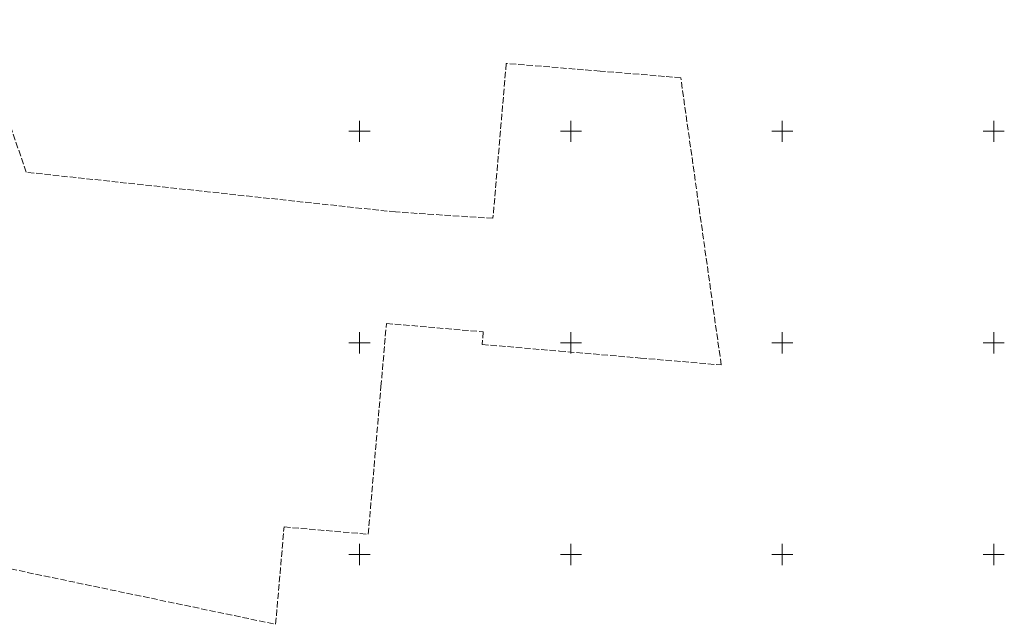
# Model space of a CAD drawing. Header units: metres. Extents: x 8435605 to 8436545, y 5766498 to 5767029.
# Tile 5 of 13: x 8435920 to 8436152, y 5766884 to 5767026. Entities that reach past the tile are written whole.
import ezdxf

# ---------------------------------------------------------------- set-up
doc = ezdxf.new("R2010")
doc.units = ezdxf.units.M
doc.header["$MEASUREMENT"] = 0
doc.linetypes.add('1', pattern=[0])
doc.linetypes.add('GUK', pattern=[2, 1.5, -0.5])
doc.layers.add('Kontury', color=253, linetype='GUK', lineweight=18)
doc.layers.add('Podzial_sekcyjny_krzyze', color=253, linetype='1', lineweight=18)

msp = doc.modelspace()

# ---------------------------------------------------------------- linework, layer by layer
at = {"layer": 'Kontury'}
for p, q in [((8435921.18, 5766990.33), (8435908.79, 5767026.37)), ((8436034.7, 5767016.05), (8436031.57, 5766979.44)), ((8436052.98, 5767014.55), (8436034.7, 5767016.05)), ((8436056.88, 5767014.23), (8436052.98, 5767014.55)), ((8436072.12, 5767012.98), (8436056.88, 5767014.23)), ((8436075.98, 5767012.66), (8436072.12, 5767012.98)), ((8436085.55, 5766944.79), (8436075.98, 5767012.66)), ((8436008.53, 5766980.94), (8435921.18, 5766990.33)), ((8436031.57, 5766979.44), (8436008.53, 5766980.94)), ((8436005.07, 5766939.66), (8436006.36, 5766954.59)), ((8436006.36, 5766954.59), (8436029.28, 5766952.62)), ((8436029.28, 5766952.62), (8436029.02, 5766949.63)), ((8436029.02, 5766949.63), (8436047.3, 5766948.06)), ((8436047.3, 5766948.06), (8436066.43, 5766946.43)), ((8436066.43, 5766946.43), (8436085.55, 5766944.79)), ((8436002.07, 5766904.8), (8436005.07, 5766939.66)), ((8435831.37, 5766914.58), (8435980.17, 5766883.51)), ((8435980.17, 5766883.51), (8435982.15, 5766906.5)), ((8435982.15, 5766906.5), (8436002.07, 5766904.8))]:
    msp.add_line(p, q, dxfattribs=at)
at = {"layer": 'Podzial_sekcyjny_krzyze'}
for p, q in [((8436000, 5766997.5), (8436000, 5767002.5)), ((8436050, 5766997.5), (8436050, 5767002.5)), ((8436100, 5766997.5), (8436100, 5767002.5)), ((8436150, 5766997.5), (8436150, 5767002.5)), ((8435997.5, 5767000), (8436002.5, 5767000)), ((8436047.5, 5767000), (8436052.5, 5767000)), ((8436097.5, 5767000), (8436102.5, 5767000)), ((8436147.5, 5767000), (8436152.5, 5767000)), ((8436000, 5766947.5), (8436000, 5766952.5)), ((8436050, 5766947.5), (8436050, 5766952.5)), ((8436100, 5766947.5), (8436100, 5766952.5)), ((8436150, 5766947.5), (8436150, 5766952.5)), ((8435997.5, 5766950), (8436002.5, 5766950)), ((8436047.5, 5766950), (8436052.5, 5766950)), ((8436097.5, 5766950), (8436102.5, 5766950)), ((8436147.5, 5766950), (8436152.5, 5766950)), ((8436000, 5766897.5), (8436000, 5766902.5)), ((8436050, 5766897.5), (8436050, 5766902.5)), ((8436100, 5766897.5), (8436100, 5766902.5)), ((8436150, 5766897.5), (8436150, 5766902.5)), ((8435997.5, 5766900), (8436002.5, 5766900)), ((8436047.5, 5766900), (8436052.5, 5766900)), ((8436097.5, 5766900), (8436102.5, 5766900)), ((8436147.5, 5766900), (8436152.5, 5766900))]:
    msp.add_line(p, q, dxfattribs=at)

doc.saveas('drawing.dxf')
